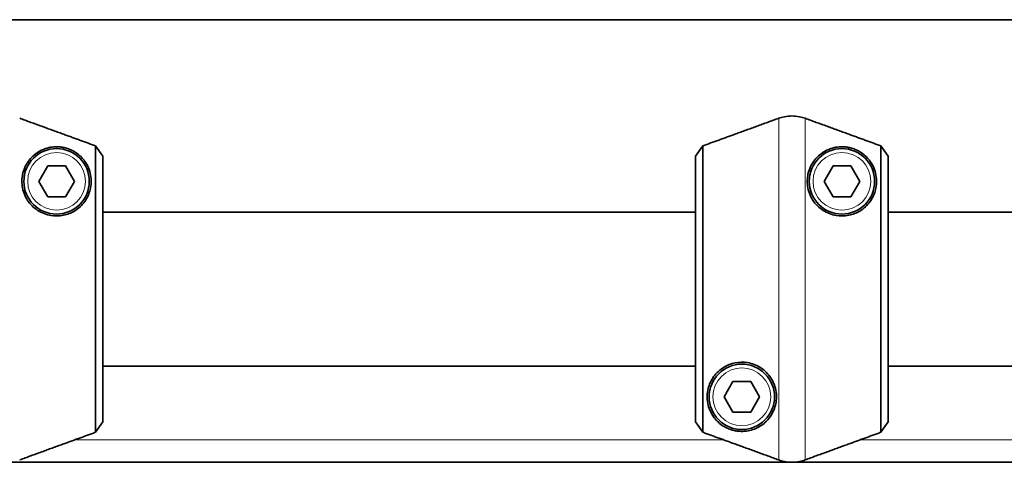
# Model space of a CAD drawing. Header units: millimetres. Extents: x 0 to 7128, y 0 to 5040.
# Tile 28 of 215: x 1779 to 1907, y 329 to 386. Entities that reach past the tile are written whole.
import ezdxf

# ---------------------------------------------------------------- set-up
doc = ezdxf.new("R2010")
doc.units = ezdxf.units.MM
doc.header["$LTSCALE"] = 12
doc.layers.add('Spigoli tangenti visibili(ISO)', color=7, linetype='Continuous', lineweight=15, true_color=0x00803f)
doc.layers.add('Spigoli visibili(ISO)', color=7, linetype='Continuous', lineweight=35)

msp = doc.modelspace()

# ---------------------------------------------------------------- linework, layer by layer
at = {"layer": 'Spigoli tangenti visibili(ISO)'}
for p, q in [((1877.216, 329), (1877.216, 373.394)), ((1880.636, 329), (1880.636, 373.394)), ((1870.111, 331.586), (1785.741, 331.586)), ((1972.111, 331.586), (1887.741, 331.586))]:
    msp.add_line(p, q, dxfattribs=at)
for centre in [(1783.426, 365.197), (1885.426, 365.197), (1872.426, 337.197)]:
    msp.add_circle(centre, 3.75, dxfattribs=at)
at = {"layer": 'Spigoli visibili(ISO)'}
for p, q in [((2318.926, 386.21), (1544.926, 386.21)), ((1789.426, 368.467), (1788.486, 369.809)), ((1788.486, 332.586), (1788.486, 369.809)), ((1867.365, 369.809), (1866.426, 368.467)), ((1867.365, 369.809), (1867.365, 332.586)), ((1891.426, 368.467), (1890.486, 369.809)), ((1890.486, 332.586), (1890.486, 369.809)), ((1789.426, 368.467), (1789.426, 333.928)), ((1866.426, 333.928), (1866.426, 368.467)), ((1891.426, 368.467), (1891.426, 333.928)), ((1781.116, 365.197), (1782.271, 367.197)), ((1782.271, 367.197), (1784.58, 367.197)), ((1784.58, 367.197), (1785.735, 365.197)), ((1883.116, 365.197), (1884.271, 367.197)), ((1884.271, 367.197), (1886.58, 367.197)), ((1886.58, 367.197), (1887.735, 365.197)), ((1782.271, 363.197), (1781.116, 365.197)), ((1785.735, 365.197), (1784.58, 363.197)), ((1884.271, 363.197), (1883.116, 365.197)), ((1887.735, 365.197), (1886.58, 363.197)), ((1784.58, 363.197), (1782.271, 363.197)), ((1886.58, 363.197), (1884.271, 363.197)), ((1866.426, 361.197), (1789.426, 361.197)), ((1968.426, 361.197), (1891.426, 361.197)), ((1866.426, 341.197), (1789.426, 341.197)), ((1968.426, 341.197), (1891.426, 341.197)), ((1870.116, 337.197), (1871.271, 339.197)), ((1871.271, 339.197), (1873.58, 339.197)), ((1873.58, 339.197), (1874.735, 337.197)), ((1871.271, 335.197), (1870.116, 337.197)), ((1874.735, 337.197), (1873.58, 335.197)), ((1873.58, 335.197), (1871.271, 335.197)), ((1788.486, 332.586), (1789.426, 333.928)), ((1866.426, 333.928), (1867.365, 332.586)), ((1890.486, 332.586), (1891.426, 333.928)), ((693.926, 328.682), (2337.926, 328.682))]:
    msp.add_line(p, q, dxfattribs=at)
for centre in [(1783.426, 365.197), (1885.426, 365.197), (1872.426, 337.197)]:
    msp.add_circle(centre, 4.25, dxfattribs=at)
for points, knots in [([(1880.636, 373.394), (1880.405, 373.478), (1880.155, 373.549), (1879.571, 373.665), (1879.234, 373.696), (1878.926, 373.696), (1878.617, 373.696), (1878.28, 373.665), (1877.697, 373.549), (1877.447, 373.478), (1877.216, 373.394)], [-0.16372396, -0.16372396, -0.16372396, -0.16372396, -0.09255801, -0.09255801, 0, 0, 0, 0.09255801, 0.09255801, 0.16372396, 0.16372396, 0.16372396, 0.16372396]), ([(1782.681, 360.759), (1782.107, 360.856), (1781.5, 361.081), (1780.438, 361.773), (1779.984, 362.239), (1779.28, 363.314), (1779.053, 363.965), (1778.882, 365.206), (1778.937, 365.795), (1779.219, 366.925), (1779.518, 367.514), (1780.293, 368.487), (1780.766, 368.87), (1781.71, 369.389), (1782.248, 369.581), (1783.136, 369.698), (1783.443, 369.709), (1783.934, 369.671), (1784.103, 369.65), (1784.459, 369.581), (1784.646, 369.534), (1785.041, 369.402), (1785.246, 369.318), (1785.629, 369.127), (1785.809, 369.019), (1786.441, 368.588), (1786.841, 368.163), (1787.475, 367.263), (1787.729, 366.662), (1787.968, 365.393), (1787.946, 364.724), (1787.668, 363.609), (1787.436, 363.068), (1786.734, 362.088), (1786.264, 361.651), (1785.333, 361.094), (1784.841, 360.891), (1783.781, 360.679), (1783.214, 360.67), (1782.681, 360.759)], [0, 0, 0, 0, 0.1832497, 0.1832497, 0.3664995, 0.3664995, 0.5839853, 0.5839853, 0.8014712, 0.8014712, 1.0856729, 1.0856729, 1.3698745, 1.3698745, 1.6301332, 1.6301332, 1.7602625, 1.7602625, 1.8253271, 1.8253271, 1.8903918, 1.8903918, 1.9515842, 1.9515842, 2.0127765, 2.0127765, 2.2083595, 2.2083595, 2.4815171, 2.4815171, 2.7546748, 2.7546748, 2.9771542, 2.9771542, 3.1996335, 3.1996335, 3.3698741, 3.3698741, 3.5401146, 3.5401146, 3.5401146, 3.5401146]), ([(1884.681, 360.759), (1884.107, 360.856), (1883.5, 361.081), (1882.438, 361.773), (1881.984, 362.239), (1881.28, 363.314), (1881.053, 363.965), (1880.882, 365.206), (1880.937, 365.795), (1881.219, 366.925), (1881.518, 367.514), (1882.293, 368.487), (1882.766, 368.87), (1883.71, 369.389), (1884.248, 369.581), (1885.136, 369.698), (1885.443, 369.709), (1885.934, 369.671), (1886.103, 369.65), (1886.459, 369.581), (1886.646, 369.534), (1887.041, 369.402), (1887.246, 369.318), (1887.629, 369.127), (1887.809, 369.019), (1888.441, 368.588), (1888.841, 368.163), (1889.475, 367.263), (1889.729, 366.662), (1889.968, 365.393), (1889.946, 364.724), (1889.668, 363.609), (1889.436, 363.068), (1888.734, 362.088), (1888.264, 361.651), (1887.333, 361.094), (1886.841, 360.891), (1885.781, 360.679), (1885.214, 360.67), (1884.681, 360.759)], [0, 0, 0, 0, 0.1832497, 0.1832497, 0.3664995, 0.3664995, 0.5839853, 0.5839853, 0.8014712, 0.8014712, 1.0856729, 1.0856729, 1.3698745, 1.3698745, 1.6301332, 1.6301332, 1.7602625, 1.7602625, 1.8253271, 1.8253271, 1.8903918, 1.8903918, 1.9515842, 1.9515842, 2.0127765, 2.0127765, 2.2083595, 2.2083595, 2.4815171, 2.4815171, 2.7546748, 2.7546748, 2.9771542, 2.9771542, 3.1996335, 3.1996335, 3.3698741, 3.3698741, 3.5401146, 3.5401146, 3.5401146, 3.5401146]), ([(1873.171, 341.635), (1873.745, 341.539), (1874.352, 341.313), (1875.413, 340.622), (1875.868, 340.155), (1876.572, 339.081), (1876.799, 338.43), (1876.969, 337.189), (1876.914, 336.599), (1876.633, 335.47), (1876.333, 334.88), (1875.559, 333.908), (1875.085, 333.524), (1874.141, 333.005), (1873.603, 332.813), (1872.715, 332.697), (1872.409, 332.685), (1871.918, 332.723), (1871.749, 332.745), (1871.393, 332.814), (1871.206, 332.86), (1870.81, 332.992), (1870.605, 333.076), (1870.222, 333.268), (1870.043, 333.375), (1869.41, 333.807), (1869.011, 334.231), (1868.377, 335.131), (1868.122, 335.732), (1867.884, 337.002), (1867.906, 337.67), (1868.184, 338.786), (1868.416, 339.326), (1869.117, 340.306), (1869.588, 340.743), (1870.519, 341.3), (1871.011, 341.503), (1872.07, 341.716), (1872.638, 341.725), (1873.171, 341.635)], [0, 0, 0, 0, 0.1832497, 0.1832497, 0.3664995, 0.3664995, 0.5839853, 0.5839853, 0.8014712, 0.8014712, 1.0856729, 1.0856729, 1.3698745, 1.3698745, 1.6301332, 1.6301332, 1.7602625, 1.7602625, 1.8253271, 1.8253271, 1.8903918, 1.8903918, 1.9515842, 1.9515842, 2.0127765, 2.0127765, 2.2083595, 2.2083595, 2.4815171, 2.4815171, 2.7546748, 2.7546748, 2.9771542, 2.9771542, 3.1996335, 3.1996335, 3.3698741, 3.3698741, 3.5401146, 3.5401146, 3.5401146, 3.5401146]), ([(1877.216, 329), (1877.447, 328.916), (1877.697, 328.845), (1878.28, 328.729), (1878.617, 328.699), (1878.926, 328.699), (1879.234, 328.699), (1879.571, 328.729), (1880.155, 328.845), (1880.405, 328.916), (1880.636, 329)], [-0.16372396, -0.16372396, -0.16372396, -0.16372396, -0.09255801, -0.09255801, 0, 0, 0, 0.09255801, 0.09255801, 0.16372396, 0.16372396, 0.16372396, 0.16372396])]:
    msp.add_open_spline(points, degree=3, knots=knots, dxfattribs=at)
for points in [[(1788.486, 369.809), (1783.994, 371.444), (1778.636, 373.394)], [(1877.216, 373.394), (1871.858, 371.444), (1867.365, 369.809)], [(1890.486, 369.809), (1885.994, 371.444), (1880.636, 373.394)], [(1778.636, 329), (1783.994, 330.95), (1788.486, 332.586)], [(1867.365, 332.586), (1871.858, 330.95), (1877.216, 329)], [(1880.636, 329), (1885.994, 330.95), (1890.486, 332.586)]]:
    msp.add_rational_spline(points, [1, 1.00388159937, 1], degree=2, dxfattribs=at)

doc.saveas('drawing.dxf')
